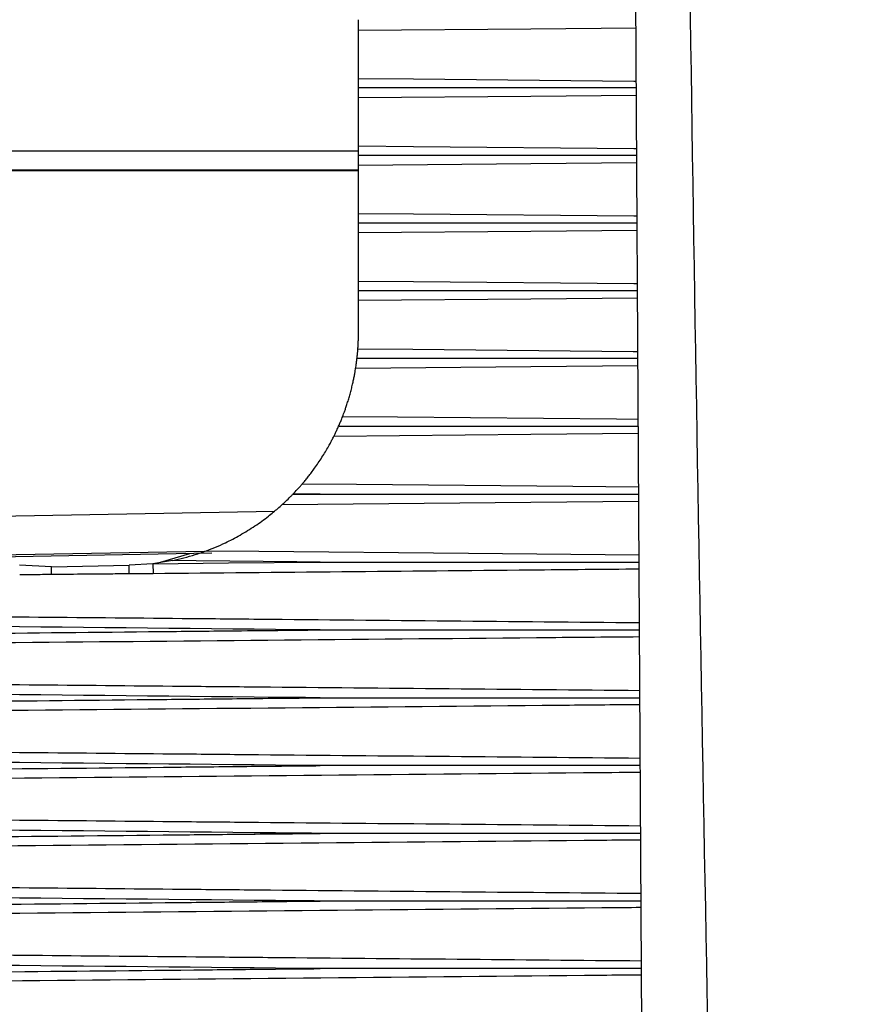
# Model space of a CAD drawing. Header units: millimetres. Extents: x -0.66 to 0.91, y -0.4 to 0.64.
# Tile 172 of 241: x 0.267 to 0.2778, y 0.0585 to 0.0711. Entities that reach past the tile are written whole.
import ezdxf

# ---------------------------------------------------------------- set-up
doc = ezdxf.new("R2010")
doc.units = ezdxf.units.MM
doc.layers.add('FORMAT', color=7, linetype='Continuous')

msp = doc.modelspace()

# ---------------------------------------------------------------- linework, layer by layer
at = {"layer": 'FORMAT', "color": 7, "linetype": 'Continuous', "lineweight": 25}
for p, q in [((0.275083, 0.051341), (0.274808, 0.099924)), ((0.271402, 0.070364), (0.271402, 0.070979)), ((0.271402, 0.069498), (0.271402, 0.070114)), ((0.265658, 0.069435), (0.271402, 0.069434)), ((0.271402, 0.06863), (0.271402, 0.069247)), ((0.271402, 0.069177), (0.264852, 0.069177)), ((0.271402, 0.069184), (0.265654, 0.069185)), ((0.271402, 0.067761), (0.271402, 0.068379)), ((0.271402, 0.067108), (0.271402, 0.06751)), ((0.270564, 0.065028), (0.270557, 0.065021)), ((0.270557, 0.065021), (0.270908, 0.065024)), ((0.270908, 0.065024), (0.270564, 0.065028)), ((0.265565, 0.06472), (0.270322, 0.064803)), ((0.269423, 0.064288), (0.266491, 0.064236)), ((0.269518, 0.064263), (0.266569, 0.064211)), ((0.269011, 0.064171), (0.26876, 0.06413)), ((0.269232, 0.064258), (0.268855, 0.064145)), ((0.267455, 0.064091), (0.267046, 0.064112)), ((0.267455, 0.064091), (0.268455, 0.064109)), ((0.26876, 0.06413), (0.268455, 0.064109)), ((0.26876, 0.06413), (0.268762, 0.064002))]:
    msp.add_line(p, q, dxfattribs=at)
at = {"layer": 'FORMAT', "color": 7, "linetype": 'Continuous', "lineweight": 25, "flags": 128}
for points in [[(0.274972, 0.071012), (0.273619, 0.070999), (0.271402, 0.070979)], [(0.271402, 0.070364), (0.27211, 0.070358), (0.274941, 0.070331), (0.274976, 0.070331)], [(0.274977, 0.070147), (0.273619, 0.070134), (0.271402, 0.070114)], [(0.271402, 0.069498), (0.27211, 0.069491), (0.274941, 0.069465), (0.274981, 0.069465)], [(0.274982, 0.06928), (0.273619, 0.069268), (0.271402, 0.069247)], [(0.271402, 0.06863), (0.27211, 0.068624), (0.274941, 0.068597), (0.274986, 0.068597)], [(0.274987, 0.068412), (0.273619, 0.068399), (0.271402, 0.068379)], [(0.271402, 0.067761), (0.27211, 0.067755), (0.274941, 0.067728), (0.274991, 0.067728)], [(0.274992, 0.067543), (0.273619, 0.06753), (0.271402, 0.06751)], [(0.271395, 0.066891), (0.272102, 0.066885), (0.274933, 0.066858), (0.274996, 0.066858)], [(0.274997, 0.066673), (0.273619, 0.06666), (0.271366, 0.066639)], [(0.271199, 0.066022), (0.271903, 0.066016), (0.27472, 0.06599), (0.275, 0.065987)], [(0.275001, 0.065802), (0.273619, 0.065789), (0.271085, 0.065766)], [(0.27068, 0.065156), (0.271376, 0.06515), (0.274157, 0.065124), (0.275005, 0.065116)], [(0.275006, 0.064931), (0.273619, 0.064918), (0.27042, 0.064888)], [(0.269447, 0.064296), (0.270121, 0.06429), (0.272817, 0.064265), (0.27501, 0.064245)], [(0.26876, 0.06413), (0.26973, 0.06414), (0.270908, 0.064151)], [(0.270908, 0.064151), (0.270611, 0.064154), (0.269314, 0.064168), (0.269011, 0.064171)]]:
    msp.add_lwpolyline(points, dxfattribs=at)
at = {"layer": 'FORMAT', "color": 7, "linetype": 'Continuous', "lineweight": 25}
for centre, radius, start, end in [((0.210829, 0.063565), 0.0566285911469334, 0.430378, 0.532499), ((0.178092, 0.06324), 0.0903668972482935, 0.481396, 0.550839)]:
    msp.add_arc(centre, radius, start, end, dxfattribs=at)
for points, knots in [([(0.277762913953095, -0.0007072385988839), (0.2777177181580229, 0.000340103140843), (0.2773431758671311, 0.0090195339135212), (0.2767304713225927, 0.0253356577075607), (0.2760766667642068, 0.0482474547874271), (0.2756363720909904, 0.0711675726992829), (0.2754581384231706, 0.0884573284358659), (0.2754212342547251, 0.0981058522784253), (0.27541356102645, 0.100112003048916)], [0, 0, 0, 0, 0.0311834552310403, 0.2584205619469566, 0.4856768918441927, 0.7129909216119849, 0.9403241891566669, 0.9999999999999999, 0.9999999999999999, 0.9999999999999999, 0.9999999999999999]), ([(0.2714024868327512, 0.0709792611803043), (0.2714024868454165, 0.0709906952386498), (0.271402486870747, 0.0710135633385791), (0.2714024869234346, 0.0710611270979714), (0.2714024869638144, 0.0710975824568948), (0.2714024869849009, 0.0711166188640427), (0.2714024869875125, 0.0711189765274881)], [0, 0, 0, 0, 0.3183299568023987, 0.6366594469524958, 0.955000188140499, 1, 1, 1, 1]), ([(0.2714024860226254, 0.0702478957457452), (0.2714024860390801, 0.0702627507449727), (0.2714024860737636, 0.0702940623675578), (0.2714024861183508, 0.0703343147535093), (0.2714024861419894, 0.0703556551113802), (0.2714024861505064, 0.0703633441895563), (0.2714024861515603, 0.0703642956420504)], [0, 0, 0, 0, 0.2965558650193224, 0.6250855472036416, 0.9536077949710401, 1, 1, 1, 1]), ([(0.2714024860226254, 0.0702478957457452), (0.2715024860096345, 0.0702478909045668), (0.2720024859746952, 0.0702478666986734), (0.2731937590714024, 0.0702477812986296), (0.2742850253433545, 0.0702473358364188), (0.2749762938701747, 0.0702470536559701)], [0, 0, 0, 0, 0.0839438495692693, 0.4197192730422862, 1, 1, 1, 1]), ([(0.2714024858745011, 0.0701141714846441), (0.2714024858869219, 0.0701253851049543), (0.2714024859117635, 0.0701478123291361), (0.2714024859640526, 0.0701950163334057), (0.2714024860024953, 0.0702297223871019), (0.2714024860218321, 0.0702471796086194), (0.2714024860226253, 0.0702478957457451)], [0, 0, 0, 0, 0.3286434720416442, 0.6572864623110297, 0.9859410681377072, 1, 1, 1, 1]), ([(0.271402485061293, 0.0693800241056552), (0.2714024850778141, 0.0693949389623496), (0.2714024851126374, 0.0694263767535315), (0.2714024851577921, 0.0694671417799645), (0.2714024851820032, 0.0694889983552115), (0.2714024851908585, 0.0694969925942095), (0.2714024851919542, 0.0694979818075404)], [0, 0, 0, 0, 0.2965558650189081, 0.6250855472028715, 0.9536077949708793, 1, 1, 1, 1]), ([(0.271402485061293, 0.0693800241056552), (0.2715024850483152, 0.0693800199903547), (0.2720024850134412, 0.0693799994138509), (0.2731953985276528, 0.069379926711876), (0.2742883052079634, 0.0693795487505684), (0.2749812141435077, 0.0693793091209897)], [0, 0, 0, 0, 0.083828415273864, 0.4191421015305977, 0.9999999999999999, 0.9999999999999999, 0.9999999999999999, 0.9999999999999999]), ([(0.2714024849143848, 0.0692473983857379), (0.2714024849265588, 0.0692583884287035), (0.2714024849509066, 0.069280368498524), (0.2714024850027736, 0.0693271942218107), (0.271402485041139, 0.069361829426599), (0.2714024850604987, 0.0693793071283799), (0.271402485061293, 0.0693800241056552)], [0, 0, 0, 0, 0.3286434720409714, 0.6572864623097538, 0.9859410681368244, 1, 1, 1, 1]), ([(0.2714024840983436, 0.0685106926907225), (0.2714024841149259, 0.0685256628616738), (0.2714024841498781, 0.0685572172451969), (0.2714024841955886, 0.0685984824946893), (0.2714024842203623, 0.0686208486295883), (0.2714024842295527, 0.0686291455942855), (0.2714024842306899, 0.0686301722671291)], [0, 0, 0, 0, 0.2965558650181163, 0.6250855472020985, 0.9536077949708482, 1, 1, 1, 1]), ([(0.2714024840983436, 0.0685106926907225), (0.2715024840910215, 0.0685106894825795), (0.2720024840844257, 0.0685106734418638), (0.2727848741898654, 0.0685106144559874), (0.2735672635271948, 0.0685105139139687), (0.2742618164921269, 0.068510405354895), (0.2746739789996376, 0.0685103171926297), (0.2749861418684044, 0.0685102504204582)], [0, 0, 0, 0, 0.0837132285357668, 0.4185661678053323, 0.654964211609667, 0.7386774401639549, 1, 1, 1, 1]), ([(0.2714024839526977, 0.0683792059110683), (0.2714024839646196, 0.0683899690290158), (0.2714024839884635, 0.0684114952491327), (0.2714024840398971, 0.0684579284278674), (0.2714024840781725, 0.0684924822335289), (0.2714024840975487, 0.0685099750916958), (0.2714024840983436, 0.0685106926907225)], [0, 0, 0, 0, 0.3286434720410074, 0.657286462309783, 0.985941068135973, 1, 1, 1, 1]), ([(0.2714024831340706, 0.0676401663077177), (0.2714024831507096, 0.0676551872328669), (0.2714024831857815, 0.0676868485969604), (0.2714024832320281, 0.0677286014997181), (0.271402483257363, 0.0677514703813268), (0.2714024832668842, 0.0677600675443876), (0.2714024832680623, 0.0677611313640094)], [0, 0, 0, 0, 0.2965558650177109, 0.625085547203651, 0.9536077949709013, 1, 1, 1, 1]), ([(0.2714024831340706, 0.0676401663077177), (0.2715024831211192, 0.067640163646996), (0.2720024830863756, 0.0676401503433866), (0.273198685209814, 0.0676401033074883), (0.2742948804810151, 0.0676398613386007), (0.274991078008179, 0.067639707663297)], [0, 0, 0, 0, 0.0835979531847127, 0.4179897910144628, 1, 1, 1, 1]), ([(0.27140248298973, 0.0675098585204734), (0.2714024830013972, 0.0675203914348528), (0.2714024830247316, 0.0675414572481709), (0.2714024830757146, 0.0675874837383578), (0.2714024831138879, 0.0676219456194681), (0.2714024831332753, 0.0676394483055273), (0.2714024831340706, 0.0676401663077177)], [0, 0, 0, 0, 0.3286434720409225, 0.6572864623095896, 0.985941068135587, 1, 1, 1, 1]), ([(0.2713946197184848, 0.066891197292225), (0.2713951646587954, 0.0668989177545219), (0.271396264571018, 0.0669145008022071), (0.2713982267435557, 0.06694709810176), (0.2714001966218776, 0.0669884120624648), (0.2714020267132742, 0.0670425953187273), (0.271402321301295, 0.0670850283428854), (0.2714024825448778, 0.0671082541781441)], [0, 0, 0, 0, 0.1642242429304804, 0.3314716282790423, 0.5356978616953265, 0.7458629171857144, 1, 1, 1, 1]), ([(0.2713832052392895, 0.0667687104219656), (0.2713848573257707, 0.0667838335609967), (0.2713883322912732, 0.0668156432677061), (0.2713920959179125, 0.0668579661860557), (0.2713938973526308, 0.0668812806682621), (0.271394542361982, 0.0668901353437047), (0.2713946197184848, 0.066891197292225)], [0, 0, 0, 0, 0.298267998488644, 0.6273709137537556, 0.9553102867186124, 1, 1, 1, 1]), ([(0.2713655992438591, 0.0666392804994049), (0.2713672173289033, 0.0666496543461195), (0.2713704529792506, 0.06667039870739), (0.2713768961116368, 0.0667162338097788), (0.2713811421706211, 0.0667506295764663), (0.2713831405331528, 0.0667681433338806), (0.2713832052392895, 0.0667687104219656)], [0, 0, 0, 0, 0.3289577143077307, 0.6578097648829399, 0.9889200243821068, 1, 1, 1, 1]), ([(0.2713832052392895, 0.0667687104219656), (0.2714832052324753, 0.0667687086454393), (0.2719832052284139, 0.0667686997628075), (0.2727687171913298, 0.0667686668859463), (0.2735542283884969, 0.0667686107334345), (0.274258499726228, 0.0667685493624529), (0.2746772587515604, 0.066768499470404), (0.2749960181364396, 0.0667684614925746)], [0, 0, 0, 0, 0.0830376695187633, 0.4151883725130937, 0.6522710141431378, 0.735308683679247, 1, 1, 1, 1]), ([(0.2711990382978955, 0.0660223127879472), (0.27119931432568, 0.0660230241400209), (0.2712029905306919, 0.0660324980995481), (0.2712112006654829, 0.0660539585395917), (0.2712252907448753, 0.0660921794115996), (0.2712413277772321, 0.066137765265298), (0.2712586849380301, 0.0661899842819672), (0.2712766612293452, 0.0662477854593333), (0.2712942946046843, 0.0663089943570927), (0.2713110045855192, 0.0663721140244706), (0.2713258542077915, 0.0664335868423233), (0.2713387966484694, 0.0664924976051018), (0.2713493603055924, 0.0665454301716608), (0.2713578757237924, 0.0665922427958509), (0.2713628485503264, 0.0666220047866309), (0.2713651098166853, 0.0666362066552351), (0.2713655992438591, 0.0666392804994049)], [0, 0, 0, 0, 0.0060197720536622, 0.0801727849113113, 0.156230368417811, 0.2351597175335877, 0.3161652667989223, 0.3989959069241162, 0.4841886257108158, 0.5675572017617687, 0.6534728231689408, 0.7345825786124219, 0.8181994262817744, 0.8967423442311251, 0.9776509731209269, 1, 1, 1, 1]), ([(0.2711469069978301, 0.0658965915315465), (0.271154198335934, 0.0659133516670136), (0.2711691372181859, 0.0659476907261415), (0.271187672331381, 0.0659932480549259), (0.2711954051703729, 0.0660130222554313), (0.2711990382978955, 0.0660223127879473)], [0, 0, 0, 0, 0.3357577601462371, 0.6879184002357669, 0.9999999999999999, 0.9999999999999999, 0.9999999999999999, 0.9999999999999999]), ([(0.2710853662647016, 0.0657658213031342), (0.2710905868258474, 0.0657763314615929), (0.2711010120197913, 0.0657973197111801), (0.271123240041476, 0.0658438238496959), (0.2711387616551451, 0.0658784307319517), (0.27114690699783, 0.0658965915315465)], [0, 0, 0, 0, 0.3228052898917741, 0.6446256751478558, 1, 1, 1, 1]), ([(0.2711469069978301, 0.0658965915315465), (0.2712469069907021, 0.0658965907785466), (0.2717469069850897, 0.0658965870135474), (0.2730315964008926, 0.0658965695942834), (0.2742162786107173, 0.0658964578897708), (0.2750009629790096, 0.0658963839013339)], [0, 0, 0, 0, 0.0778398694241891, 0.3891993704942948, 1, 1, 1, 1]), ([(0.2706803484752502, 0.0651559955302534), (0.2706840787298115, 0.0651603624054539), (0.270696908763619, 0.0651753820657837), (0.2707230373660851, 0.0652066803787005), (0.2707592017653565, 0.0652516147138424), (0.2707982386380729, 0.0653022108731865), (0.2708406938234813, 0.065359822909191), (0.2708862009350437, 0.0654249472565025), (0.2709327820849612, 0.0654958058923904), (0.2709773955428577, 0.0655680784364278), (0.271016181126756, 0.0656350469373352), (0.2710488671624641, 0.0656947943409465), (0.2710711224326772, 0.0657375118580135), (0.2710816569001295, 0.0657584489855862), (0.2710853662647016, 0.0657658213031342)], [0, 0, 0, 0, 0.0334852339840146, 0.1151708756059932, 0.1992053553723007, 0.2825910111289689, 0.3676920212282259, 0.4664719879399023, 0.5680285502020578, 0.6676164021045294, 0.7708564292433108, 0.8588122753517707, 0.9502854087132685, 1, 1, 1, 1]), ([(0.2705636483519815, 0.0650275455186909), (0.2705810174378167, 0.0650458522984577), (0.2706138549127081, 0.0650804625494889), (0.2706547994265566, 0.0651263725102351), (0.2706725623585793, 0.0651469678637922), (0.2706803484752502, 0.0651559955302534)], [0, 0, 0, 0, 0.386758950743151, 0.731194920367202, 1, 1, 1, 1]), ([(0.270908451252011, 0.0650240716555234), (0.2709142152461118, 0.065024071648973), (0.2710199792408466, 0.0650240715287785), (0.2715257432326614, 0.0650240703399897), (0.2728858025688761, 0.0650240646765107), (0.2741458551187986, 0.0650240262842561), (0.2750059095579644, 0.065024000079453)], [0, 0, 0, 0, 0.0042201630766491, 0.0774361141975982, 0.3702999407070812, 1, 1, 1, 1]), ([(0.2704204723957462, 0.0648884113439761), (0.2704349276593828, 0.0649016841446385), (0.2704666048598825, 0.0649307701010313), (0.2705166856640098, 0.0649793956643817), (0.2705473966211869, 0.0650108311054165), (0.2705568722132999, 0.0650205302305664)], [0, 0, 0, 0, 0.3672397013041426, 0.8047674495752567, 1, 1, 1, 1]), ([(0.269447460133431, 0.0642961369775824), (0.269486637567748, 0.0643112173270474), (0.2695657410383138, 0.0643416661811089), (0.269680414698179, 0.0643931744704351), (0.2697856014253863, 0.0644453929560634), (0.2698812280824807, 0.0644972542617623), (0.2699770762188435, 0.0645538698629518), (0.2700704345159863, 0.0646138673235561), (0.2701601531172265, 0.064676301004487), (0.2702391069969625, 0.0647355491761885), (0.2703082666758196, 0.0647909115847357), (0.270369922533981, 0.0648429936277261), (0.2704030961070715, 0.0648727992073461), (0.2704204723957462, 0.0648884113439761)], [0, 0, 0, 0, 0.1167124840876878, 0.235655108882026, 0.3252850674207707, 0.4154875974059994, 0.5076946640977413, 0.6007309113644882, 0.6884918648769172, 0.7776010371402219, 0.8482275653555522, 0.9205017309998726, 1, 1, 1, 1]), ([(0.2690110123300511, 0.0641706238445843), (0.2691101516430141, 0.0641939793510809), (0.2692627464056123, 0.0642299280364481), (0.269399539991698, 0.0642789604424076), (0.269447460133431, 0.0642961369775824)], [0, 0, 0, 0, 0.6496901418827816, 0.9999999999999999, 0.9999999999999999, 0.9999999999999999, 0.9999999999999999]), ([(0.2709084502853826, 0.0641514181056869), (0.2709142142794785, 0.0641514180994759), (0.2710042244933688, 0.0641514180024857), (0.2714312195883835, 0.0641514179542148), (0.2727929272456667, 0.0641514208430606), (0.2740703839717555, 0.0641514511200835), (0.2750108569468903, 0.064151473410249)], [0, 0, 0, 0, 0.0042150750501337, 0.0658223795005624, 0.3122516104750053, 1, 1, 1, 1]), ([(0.2750113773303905, 0.0640596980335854), (0.2745471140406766, 0.0640554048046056), (0.2724638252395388, 0.0640361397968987), (0.2703805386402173, 0.0640166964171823), (0.2687615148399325, 0.0640015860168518)], [0, 0, 0, 0, 0.222851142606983, 1, 1, 1, 1]), ([(0.267455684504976, 0.0639903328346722), (0.2673791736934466, 0.0639894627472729), (0.2672429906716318, 0.0639879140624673), (0.2671068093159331, 0.0639862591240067), (0.2670471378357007, 0.0639855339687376)], [0, 0, 0, 0, 0.5618234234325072, 1, 1, 1, 1]), ([(0.2684558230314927, 0.0639991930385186), (0.268375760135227, 0.0639984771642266), (0.2680423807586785, 0.0639954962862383), (0.2677090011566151, 0.0639925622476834), (0.267455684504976, 0.0639903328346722)], [0, 0, 0, 0, 0.2401555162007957, 1, 1, 1, 1]), ([(0.2687615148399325, 0.0640015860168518), (0.2686751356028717, 0.064000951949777), (0.2685732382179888, 0.0640002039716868), (0.2684713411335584, 0.063999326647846), (0.2684558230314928, 0.0639991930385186)], [0, 0, 0, 0, 0.8477080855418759, 1, 1, 1, 1]), ([(0.2598550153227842, 0.0635147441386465), (0.2616374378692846, 0.0634979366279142), (0.2647303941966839, 0.0634687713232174), (0.2681509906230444, 0.0634369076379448), (0.2714219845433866, 0.0634065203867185), (0.27338244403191, 0.0633884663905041), (0.2750152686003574, 0.0633734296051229)], [0, 0, 0, 0, 0.3527168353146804, 0.6120533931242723, 0.6768876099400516, 1, 1, 1, 1]), ([(0.2709084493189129, 0.0632788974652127), (0.2708091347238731, 0.0632798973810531), (0.2677837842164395, 0.0633103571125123), (0.2641010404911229, 0.063348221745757), (0.2605176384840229, 0.0633875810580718), (0.2598602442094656, 0.0633948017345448)], [0, 0, 0, 0, 0.0269675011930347, 0.8214919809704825, 1, 1, 1, 1]), ([(0.2598639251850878, 0.063163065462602), (0.2600675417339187, 0.063165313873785), (0.2613524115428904, 0.063179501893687), (0.2642993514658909, 0.0632112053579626), (0.2673621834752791, 0.0632429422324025), (0.2697588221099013, 0.0632673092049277), (0.270493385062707, 0.0632747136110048), (0.2709084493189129, 0.0632788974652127)], [0, 0, 0, 0, 0.0553082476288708, 0.3490084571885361, 0.8004731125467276, 0.8872574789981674, 0.9999999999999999, 0.9999999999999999, 0.9999999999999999, 0.9999999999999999]), ([(0.2709084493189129, 0.0632788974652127), (0.2709142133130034, 0.0632788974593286), (0.2710183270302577, 0.0632788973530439), (0.2715158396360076, 0.0632788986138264), (0.2728791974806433, 0.063278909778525), (0.2741441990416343, 0.0632790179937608), (0.2750158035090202, 0.0632790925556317)], [0, 0, 0, 0, 0.0042099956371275, 0.0760441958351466, 0.3633810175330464, 1, 1, 1, 1]), ([(0.2750163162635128, 0.0631886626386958), (0.2745745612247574, 0.0631845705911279), (0.2695249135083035, 0.0631377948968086), (0.2644752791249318, 0.0630899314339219), (0.2598673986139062, 0.0630462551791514)], [0, 0, 0, 0, 0.0874823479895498, 1, 1, 1, 1]), ([(0.2598693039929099, 0.0626433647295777), (0.2616469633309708, 0.0626266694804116), (0.2647351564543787, 0.0625976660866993), (0.2681509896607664, 0.0625659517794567), (0.2714236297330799, 0.0625356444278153), (0.2733857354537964, 0.0625176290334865), (0.2750202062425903, 0.0625026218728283)], [0, 0, 0, 0, 0.3519913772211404, 0.6114879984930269, 0.6763622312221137, 1, 1, 1, 1]), ([(0.2709084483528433, 0.0624067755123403), (0.2708091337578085, 0.0624077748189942), (0.2677837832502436, 0.0624382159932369), (0.2641068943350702, 0.0624759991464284), (0.2605293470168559, 0.0625152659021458), (0.2598778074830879, 0.0625224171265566)], [0, 0, 0, 0, 0.027010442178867, 0.822800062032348, 1, 1, 1, 1]), ([(0.2598841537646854, 0.0622912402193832), (0.2600878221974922, 0.0622934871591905), (0.2613732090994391, 0.0623076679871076), (0.2643707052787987, 0.0623398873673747), (0.2674850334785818, 0.0623721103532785), (0.2698744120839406, 0.0623963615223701), (0.2705516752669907, 0.0624031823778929), (0.2709084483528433, 0.0624067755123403)], [0, 0, 0, 0, 0.0554238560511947, 0.3497895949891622, 0.8156996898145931, 0.9029130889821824, 1, 1, 1, 1]), ([(0.2709084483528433, 0.0624067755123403), (0.2709142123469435, 0.0624067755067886), (0.2710184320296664, 0.0624067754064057), (0.2715164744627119, 0.0624067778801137), (0.2728814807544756, 0.0624067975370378), (0.2741480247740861, 0.0624069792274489), (0.2750207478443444, 0.0624071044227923)], [0, 0, 0, 0, 0.004204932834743, 0.0760300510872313, 0.3633305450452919, 1, 1, 1, 1]), ([(0.2750212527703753, 0.0623180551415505), (0.2746756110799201, 0.0623148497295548), (0.2696320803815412, 0.0622680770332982), (0.2645885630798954, 0.0622201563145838), (0.2598906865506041, 0.0621755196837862)], [0, 0, 0, 0, 0.0685316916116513, 1, 1, 1, 1]), ([(0.2598936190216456, 0.0617724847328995), (0.2616631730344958, 0.061755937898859), (0.2647432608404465, 0.0617271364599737), (0.268150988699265, 0.0616956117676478), (0.2714252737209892, 0.0616653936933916), (0.273389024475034, 0.0616474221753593), (0.2750251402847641, 0.0616324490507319)], [0, 0, 0, 0, 0.3508352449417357, 0.610664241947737, 0.6756215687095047, 1, 1, 1, 1]), ([(0.2709084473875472, 0.0615353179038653), (0.2708091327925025, 0.0615363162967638), (0.2677837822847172, 0.0615667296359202), (0.264116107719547, 0.0616043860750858), (0.2605477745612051, 0.0616435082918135), (0.2599054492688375, 0.0616505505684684)], [0, 0, 0, 0, 0.0270783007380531, 0.8248671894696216, 1, 1, 1, 1]), ([(0.2599144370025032, 0.0614202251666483), (0.2601181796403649, 0.0614224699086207), (0.2614043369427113, 0.0614366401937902), (0.2644536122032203, 0.0614693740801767), (0.2676207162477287, 0.0615020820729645), (0.2699992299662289, 0.0615261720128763), (0.270614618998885, 0.0615323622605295), (0.2709084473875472, 0.0615353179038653)], [0, 0, 0, 0, 0.0555967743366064, 0.350963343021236, 0.8320759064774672, 0.9198216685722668, 0.9999999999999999, 0.9999999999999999, 0.9999999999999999, 0.9999999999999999]), ([(0.2750256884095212, 0.0615357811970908), (0.2741518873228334, 0.0615356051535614), (0.2728838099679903, 0.0615353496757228), (0.2715171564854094, 0.0615353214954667), (0.2710185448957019, 0.0615353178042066), (0.2709142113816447, 0.0615353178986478), (0.2709084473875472, 0.0615353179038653)], [0, 0, 0, 0, 0.636690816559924, 0.9239782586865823, 0.9958001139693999, 1, 1, 1, 1]), ([(0.2750261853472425, 0.0614481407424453), (0.2747820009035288, 0.0614458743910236), (0.2697479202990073, 0.0613991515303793), (0.2647138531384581, 0.0613512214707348), (0.2599239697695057, 0.0613056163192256)], [0, 0, 0, 0, 0.0485062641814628, 0.9999999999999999, 0.9999999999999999, 0.9999999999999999, 0.9999999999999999]), ([(0.2599279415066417, 0.060902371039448), (0.2616860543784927, 0.0608860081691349), (0.2647547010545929, 0.0608574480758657), (0.268150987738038, 0.0608261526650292), (0.271426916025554, 0.0607960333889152), (0.2733923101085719, 0.0607781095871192), (0.2750300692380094, 0.060763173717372)], [0, 0, 0, 0, 0.3492453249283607, 0.6095800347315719, 0.6746637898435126, 1, 1, 1, 1]), ([(0.270908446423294, 0.0606647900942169), (0.2708091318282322, 0.0606657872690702), (0.2677837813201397, 0.0606961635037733), (0.264128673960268, 0.0607336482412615), (0.2605729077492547, 0.0607725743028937), (0.2599431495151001, 0.0607794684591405)], [0, 0, 0, 0, 0.0271714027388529, 0.8277032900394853, 1, 1, 1, 1]), ([(0.2599547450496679, 0.0605502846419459), (0.2601585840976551, 0.0605525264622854), (0.2614457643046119, 0.0605666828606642), (0.2645373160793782, 0.0605998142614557), (0.2677475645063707, 0.0606328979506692), (0.2701116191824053, 0.0606567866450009), (0.2706712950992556, 0.0606624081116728), (0.270908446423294, 0.0606647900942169)], [0, 0, 0, 0, 0.0558277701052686, 0.3525350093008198, 0.8467166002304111, 0.9350492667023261, 1, 1, 1, 1]), ([(0.275030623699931, 0.0606653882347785), (0.2741556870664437, 0.060665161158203), (0.2728860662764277, 0.0606648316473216), (0.2715177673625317, 0.0606647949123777), (0.2710186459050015, 0.0606647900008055), (0.2709142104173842, 0.060664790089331), (0.270908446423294, 0.0606647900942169)], [0, 0, 0, 0, 0.6367548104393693, 0.9239950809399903, 0.9958051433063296, 1, 1, 1, 1]), ([(0.2750311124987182, 0.060579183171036), (0.2748647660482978, 0.0605776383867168), (0.269843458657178, 0.0605310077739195), (0.2648221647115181, 0.060483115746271), (0.2599672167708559, 0.0604368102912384)], [0, 0, 0, 0, 0.0331281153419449, 1, 1, 1, 1]), ([(0.2599722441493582, 0.0600332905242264), (0.2617155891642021, 0.0600171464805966), (0.2647694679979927, 0.0599888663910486), (0.2681509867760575, 0.059957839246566), (0.271428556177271, 0.0599278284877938), (0.2733955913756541, 0.0599099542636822), (0.275034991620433, 0.0598950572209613)], [0, 0, 0, 0, 0.3472171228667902, 0.608232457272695, 0.6734863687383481, 1, 1, 1, 1]), ([(0.2709084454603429, 0.0597954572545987), (0.2708091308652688, 0.0597964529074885), (0.2677837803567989, 0.059826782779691), (0.2641445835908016, 0.0598640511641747), (0.2606047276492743, 0.0599027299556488), (0.2599908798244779, 0.059909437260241)], [0, 0, 0, 0, 0.027290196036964, 0.8313220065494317, 1, 1, 1, 1]), ([(0.2600050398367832, 0.0596816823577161), (0.2602089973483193, 0.0596839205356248), (0.2614974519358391, 0.059698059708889), (0.2645806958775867, 0.0597310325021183), (0.2677826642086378, 0.0597639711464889), (0.270128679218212, 0.0597876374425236), (0.2706798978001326, 0.0597931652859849), (0.2709084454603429, 0.0597954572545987)], [0, 0, 0, 0, 0.0561178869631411, 0.3545118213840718, 0.8483364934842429, 0.9371168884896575, 0.9999999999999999, 0.9999999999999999, 0.9999999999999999, 0.9999999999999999]), ([(0.2750360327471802, 0.0597114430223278), (0.2748680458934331, 0.0597098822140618), (0.2698628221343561, 0.0596633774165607), (0.2648576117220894, 0.0596155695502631), (0.2600203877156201, 0.0595693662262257)], [0, 0, 0, 0, 0.0335623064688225, 1, 1, 1, 1]), ([(0.2750355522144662, 0.0597961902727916), (0.2741590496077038, 0.0597959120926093), (0.2728878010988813, 0.0597955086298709), (0.2715178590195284, 0.0597954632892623), (0.271018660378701, 0.0597954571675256), (0.2709142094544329, 0.059795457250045), (0.2709084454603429, 0.0597954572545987)], [0, 0, 0, 0, 0.6371325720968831, 0.9240746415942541, 0.9958101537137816, 1, 1, 1, 1]), ([(0.2600264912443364, 0.0591655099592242), (0.2618067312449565, 0.0591491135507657), (0.2649016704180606, 0.0591206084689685), (0.2683252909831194, 0.0590893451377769), (0.2715495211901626, 0.0590599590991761), (0.2734590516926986, 0.059042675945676), (0.27503990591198, 0.0590283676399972)], [0, 0, 0, 0, 0.3557304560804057, 0.6184357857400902, 0.6841121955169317, 0.9999999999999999, 0.9999999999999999, 0.9999999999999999, 0.9999999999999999]), ([(0.2709084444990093, 0.0589275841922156), (0.2708091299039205, 0.0589285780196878), (0.2677837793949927, 0.0589588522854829), (0.2641638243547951, 0.0589958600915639), (0.2606432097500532, 0.0590342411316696), (0.2600486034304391, 0.0590407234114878)], [0, 0, 0, 0, 0.0274352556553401, 0.8357408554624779, 1, 1, 1, 1]), ([(0.260065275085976, 0.05881468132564), (0.2602693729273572, 0.0588169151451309), (0.2615593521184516, 0.0588310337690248), (0.2646326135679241, 0.0588638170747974), (0.2678246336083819, 0.0588965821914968), (0.2701490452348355, 0.058919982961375), (0.2706901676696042, 0.0589253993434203), (0.2709084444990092, 0.0589275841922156)], [0, 0, 0, 0, 0.0564684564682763, 0.3569030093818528, 0.8502872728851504, 0.9396091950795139, 1, 1, 1, 1]), ([(0.2750409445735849, 0.0588451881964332), (0.2748713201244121, 0.0588436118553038), (0.269885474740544, 0.0587972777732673), (0.264899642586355, 0.0587496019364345), (0.2600834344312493, 0.0587035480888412)], [0, 0, 0, 0, 0.0340212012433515, 1, 1, 1, 1]), ([(0.275040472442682, 0.058928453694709), (0.2741635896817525, 0.0589281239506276), (0.2728909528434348, 0.0589276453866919), (0.2715193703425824, 0.0589275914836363), (0.2710189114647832, 0.0589275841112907), (0.2709142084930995, 0.058927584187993), (0.2709084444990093, 0.0589275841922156)], [0, 0, 0, 0, 0.636649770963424, 0.923982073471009, 0.9958151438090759, 1, 1, 1, 1])]:
    msp.add_open_spline(points, degree=3, knots=knots, dxfattribs=at)

doc.saveas('drawing.dxf')
